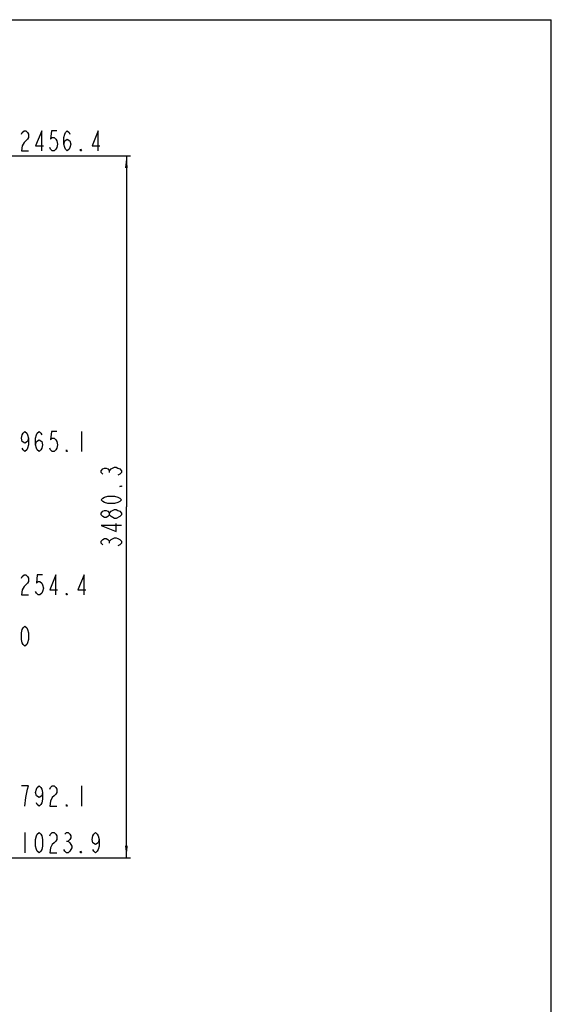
# Model space of a CAD drawing. Header units: millimetres. Extents: x 0 to 11890, y 0 to 8410.
# Tile 103 of 103: x 9253 to 11890, y 3528 to 8410. Entities that reach past the tile are written whole.
import ezdxf

# ---------------------------------------------------------------- set-up
doc = ezdxf.new("R2010")
doc.units = ezdxf.units.MM
doc.header["$LTSCALE"] = 653.95
doc.layers.get('0').update_dxf_attribs({"linetype": 'CONTINUOUS'})
doc.layers.add('运动范围_DXF_DIMENSION', color=7, linetype='CONTINUOUS')
doc.layers.add('运动范围_DXF_FORMAT', color=7, linetype='CONTINUOUS')
doc.styles.get("Standard").update_dxf_attribs({"font": 'txt', "width": 0.7})
doc.dimstyles.new('DIMSTYLE_4', dxfattribs={"dimtxt": 100, "dimasz": 60, "dimexe": 2, "dimexo": 0.2, "dimgap": 2.5, "dimtad": 1, "dimdsep": 46, "dimtxsty": 'Standard', "dimblk": '_FILLED', "dimblk1": '_FILLED', "dimblk2": '_FILLED', "dimcen": 0.09, "dimclrt": 5, "dimazin": 2, "dimtp": 0.01, "dimtm": 0.01, "dimtfac": 1, "dimtofl": 0, "dimtmove": 0, "dimatfit": 3, "dimldrblk": '_FILLED', "dimfxl": 0, "dimtolj": 1, "dimarcsym": 0})

# ---------------------------------------------------------------- blocks, each defined once
blk = doc.blocks.new('_FILLED')
at = {"color": 0, "linetype": 'ByBlock'}
blk.add_solid([(0, 0), (-1, 0.117), (-1, -0.117)], dxfattribs=at)
blk = doc.blocks.new('*D19')
at = {"layer": '运动范围_DXF_DIMENSION', "color": 2, "linetype": 'Continuous', "transparency": 16777216}
for p, q in [((7257.5, 7734.6), (9802.5, 7734.6)), ((9782.5, 7734.6), (9782.5, 5994.4)), ((9782.5, 4254.3), (9782.5, 5994.4)), ((7872.7, 4254.3), (9802.5, 4254.3))]:
    blk.add_line(p, q, dxfattribs=at)
at = {"layer": '运动范围_DXF_DIMENSION', "color": 2, "linetype": 'Continuous', "transparency": 16777216, "xscale": 60, "yscale": 60, "zscale": 60}
for p, rotation in [((9782.5, 7734.6), 90), ((9782.5, 4254.3), 270)]:
    blk.add_blockref('_FILLED', p, dxfattribs=dict(at, rotation=rotation))

msp = doc.modelspace()

# ---------------------------------------------------------------- linework, layer by layer
at = {"layer": '运动范围_DXF_DIMENSION', "color": 5, "linetype": 'Continuous'}
for p, q in [((9559.469, 6368.35), (9559.469, 6268.35)), ((9699.146, 6165.067), (9699.146, 6173.817)), ((9699.146, 5815.067), (9699.146, 5823.817)), ((9559.469, 4611.089), (9559.469, 4511.089)), ((9279.469, 4379.292), (9279.469, 4279.292)), ((9485.094, 4337.625), (9493.844, 4337.625))]:
    msp.add_line(p, q, dxfattribs=at)
for points in [[(9261.968, 7842.926), (9266.343, 7851.259), (9275.093, 7859.592), (9283.843, 7859.592), (9292.593, 7851.259), (9296.968, 7842.926), (9296.968, 7826.259), (9292.593, 7817.926)], [(9292.593, 7817.926), (9275.093, 7801.259), (9266.343, 7784.592), (9261.968, 7759.593), (9296.968, 7759.593)], [(9362.593, 7759.593), (9362.593, 7859.592), (9331.969, 7784.592), (9371.343, 7784.592)], [(9436.968, 7859.592), (9410.719, 7859.592), (9406.343, 7817.926), (9415.093, 7826.259), (9423.843, 7826.259), (9432.594, 7817.926), (9436.968, 7809.592), (9441.344, 7792.926), (9436.968, 7776.259), (9432.594, 7767.926), (9423.843, 7759.593), (9415.093, 7759.593), (9406.343, 7767.926), (9401.968, 7776.259)], [(9471.968, 7792.926), (9476.343, 7809.592), (9489.468, 7817.926), (9502.593, 7809.592), (9506.969, 7792.926), (9502.593, 7776.259), (9498.218, 7767.926), (9489.468, 7759.593), (9480.718, 7767.926), (9476.343, 7776.259), (9471.968, 7792.926), (9471.968, 7826.259), (9476.343, 7842.926), (9480.718, 7851.259), (9489.468, 7859.592), (9498.218, 7851.259), (9502.593, 7842.926)], [(9642.593, 7759.593), (9642.593, 7859.592), (9611.968, 7784.592), (9651.343, 7784.592)], [(9559.469, 7759.593), (9555.093, 7759.593), (9555.093, 7767.926), (9559.469, 7759.593)], [(9296.968, 6335.017), (9292.593, 6318.35), (9279.469, 6310.016), (9266.343, 6318.35), (9261.968, 6335.017), (9266.343, 6351.683), (9270.719, 6360.017), (9279.469, 6368.35), (9288.219, 6360.017), (9292.593, 6351.683), (9296.968, 6335.017), (9296.968, 6301.683), (9292.593, 6285.016), (9288.219, 6276.683), (9279.469, 6268.35), (9270.719, 6276.683), (9266.343, 6285.016)], [(9331.969, 6301.683), (9336.343, 6318.35), (9349.468, 6326.684), (9362.593, 6318.35), (9366.969, 6301.683), (9362.593, 6285.016), (9358.218, 6276.683), (9349.468, 6268.35), (9340.718, 6276.683), (9336.343, 6285.016), (9331.969, 6301.683), (9331.969, 6335.017), (9336.343, 6351.683), (9340.718, 6360.017), (9349.468, 6368.35), (9358.218, 6360.017), (9362.593, 6351.683)], [(9436.968, 6368.35), (9410.719, 6368.35), (9406.343, 6326.684), (9415.093, 6335.017), (9423.843, 6335.017), (9432.594, 6326.684), (9436.968, 6318.35), (9441.344, 6301.683), (9436.968, 6285.016), (9432.594, 6276.683), (9423.843, 6268.35), (9415.093, 6268.35), (9406.343, 6276.683), (9401.968, 6285.016)], [(9489.468, 6268.35), (9485.094, 6268.35), (9485.094, 6276.683), (9489.468, 6268.35)], [(9665.812, 6156.317), (9657.479, 6165.067), (9657.479, 6173.817), (9665.812, 6182.567), (9674.146, 6186.942), (9682.48, 6186.942), (9690.813, 6182.567), (9699.146, 6173.817), (9707.48, 6182.567), (9724.146, 6191.317)], [(9724.146, 6191.317), (9732.48, 6191.317), (9740.813, 6186.942), (9749.146, 6182.567), (9757.479, 6173.817), (9757.479, 6165.067), (9749.146, 6156.317), (9740.813, 6151.942)], [(9757.479, 6099.442), (9757.479, 6095.067), (9749.146, 6095.067), (9757.479, 6099.442)], [(9757.479, 6029.442), (9749.146, 6020.692), (9740.813, 6016.317), (9724.146, 6011.942), (9690.813, 6011.942), (9674.146, 6016.317), (9665.812, 6020.692), (9657.479, 6029.442), (9665.812, 6038.192), (9674.146, 6042.567), (9690.813, 6046.942), (9724.146, 6046.942), (9740.813, 6042.567), (9749.146, 6038.192), (9757.479, 6029.442)], [(9699.146, 5955.067), (9690.813, 5946.317), (9682.48, 5941.942), (9674.146, 5941.942), (9665.812, 5946.317), (9657.479, 5955.067), (9657.479, 5963.817), (9665.812, 5972.567), (9674.146, 5976.942), (9682.48, 5976.942), (9690.813, 5972.567), (9699.146, 5963.817)], [(9732.48, 5937.567), (9724.146, 5937.567), (9715.813, 5941.942), (9707.48, 5946.317), (9699.146, 5955.067), (9699.146, 5963.817), (9707.48, 5972.567)], [(9707.48, 5972.567), (9724.146, 5981.317), (9732.48, 5981.317), (9740.813, 5976.942), (9749.146, 5972.567), (9757.479, 5963.817), (9757.479, 5955.067)], [(9757.479, 5902.567), (9657.479, 5902.567), (9732.48, 5871.942), (9732.48, 5911.317)], [(9757.479, 5955.067), (9749.146, 5946.317), (9732.48, 5937.567)], [(9665.812, 5806.317), (9657.479, 5815.067), (9657.479, 5823.817), (9665.812, 5832.567), (9674.146, 5836.942), (9682.48, 5836.942), (9690.813, 5832.567), (9699.146, 5823.817), (9707.48, 5832.567)], [(9707.48, 5832.567), (9724.146, 5841.317), (9732.48, 5841.317), (9740.813, 5836.942), (9749.146, 5832.567), (9757.479, 5823.817), (9757.479, 5815.067), (9749.146, 5806.317), (9740.813, 5801.942)], [(9261.968, 5640.978), (9266.343, 5649.311), (9275.093, 5657.645), (9283.843, 5657.645), (9292.593, 5649.311), (9296.968, 5640.978), (9296.968, 5624.311), (9292.593, 5615.978), (9283.843, 5607.644), (9275.093, 5599.311), (9266.343, 5582.644), (9261.968, 5557.644), (9296.968, 5557.644)], [(9366.969, 5657.645), (9340.718, 5657.645), (9336.343, 5615.978), (9345.094, 5624.311), (9353.844, 5624.311), (9362.593, 5615.978), (9366.969, 5607.644), (9371.343, 5590.977), (9366.969, 5574.311), (9362.593, 5565.978), (9353.844, 5557.644), (9345.094, 5557.644), (9336.343, 5565.978), (9331.969, 5574.311)], [(9432.594, 5557.644), (9432.594, 5657.645), (9401.968, 5582.644), (9441.344, 5582.644)], [(9572.594, 5557.644), (9572.594, 5657.645), (9541.968, 5582.644), (9581.344, 5582.644)], [(9489.468, 5557.644), (9485.094, 5557.644), (9485.094, 5565.978), (9489.468, 5557.644)], [(9279.469, 5303.234), (9270.719, 5311.567), (9266.343, 5319.9), (9261.968, 5336.567), (9261.968, 5369.9), (9266.343, 5386.567), (9270.719, 5394.9), (9279.469, 5403.233), (9288.219, 5394.9), (9292.593, 5386.567), (9296.968, 5369.9), (9296.968, 5336.567), (9292.593, 5319.9), (9288.219, 5311.567), (9279.469, 5303.234)], [(9279.469, 4511.089), (9283.843, 4552.755), (9288.219, 4577.755), (9292.593, 4594.422), (9296.968, 4611.089), (9261.968, 4611.089)], [(9366.969, 4577.755), (9362.593, 4561.089), (9349.468, 4552.755), (9336.343, 4561.089), (9331.969, 4577.755), (9336.343, 4594.422), (9340.718, 4602.755), (9349.468, 4611.089), (9358.218, 4602.755), (9362.593, 4594.422), (9366.969, 4577.755), (9366.969, 4544.422), (9362.593, 4527.755), (9358.218, 4519.422), (9349.468, 4511.089), (9340.718, 4519.422), (9336.343, 4527.755)], [(9401.968, 4594.422), (9406.343, 4602.755), (9415.093, 4611.089), (9423.843, 4611.089), (9432.594, 4602.755), (9436.968, 4594.422), (9436.968, 4577.755), (9432.594, 4569.422), (9423.843, 4561.089), (9415.093, 4552.755), (9406.343, 4536.089), (9401.968, 4511.089), (9436.968, 4511.089)], [(9489.468, 4511.089), (9485.094, 4511.089), (9485.094, 4519.422), (9489.468, 4511.089)], [(9349.468, 4279.292), (9340.718, 4287.625), (9336.343, 4295.958), (9331.969, 4312.625), (9331.969, 4345.959), (9336.343, 4362.625), (9340.718, 4370.959), (9349.468, 4379.292), (9358.218, 4370.959), (9362.593, 4362.625), (9366.969, 4345.959), (9366.969, 4312.625), (9362.593, 4295.958), (9358.218, 4287.625), (9349.468, 4279.292)], [(9401.968, 4362.625), (9406.343, 4370.959), (9415.093, 4379.292), (9423.843, 4379.292), (9432.594, 4370.959), (9436.968, 4362.625), (9436.968, 4345.959), (9432.594, 4337.625), (9423.843, 4329.292), (9415.093, 4320.958), (9406.343, 4304.292), (9401.968, 4279.292), (9436.968, 4279.292)], [(9476.343, 4370.959), (9485.094, 4379.292), (9493.844, 4379.292), (9502.593, 4370.959), (9506.969, 4362.625), (9506.969, 4354.292), (9502.593, 4345.959), (9493.844, 4337.625), (9502.593, 4329.292)], [(9646.969, 4345.959), (9642.593, 4329.292), (9629.468, 4320.958), (9616.344, 4329.292), (9611.968, 4345.959), (9616.344, 4362.625), (9620.718, 4370.959), (9629.468, 4379.292), (9638.219, 4370.959), (9642.593, 4362.625), (9646.969, 4345.959), (9646.969, 4312.625), (9642.593, 4295.958), (9638.219, 4287.625), (9629.468, 4279.292), (9620.718, 4287.625), (9616.344, 4295.958)], [(9502.593, 4329.292), (9511.343, 4312.625), (9511.343, 4304.292), (9506.969, 4295.958), (9502.593, 4287.625), (9493.844, 4279.292), (9485.094, 4279.292), (9476.343, 4287.625), (9471.968, 4295.958)], [(9559.469, 4279.292), (9555.093, 4279.292), (9555.093, 4287.625), (9559.469, 4279.292)]]:
    msp.add_lwpolyline(points, dxfattribs=at)
at = {"layer": '运动范围_DXF_FORMAT', "color": 7, "linetype": 'Continuous'}
for p in [(0, 8410), (11890, 0)]:
    msp.add_line(p, (11890, 8410), dxfattribs=at)

# ---------------------------------------------------------------- dimensions: what is measured, and where the dimension line sits
at = {"layer": '运动范围_DXF_DIMENSION', "color": 2, "linetype": 'Continuous'}
dim = msp.add_linear_dim(base=(9782.479, 7734.592), p1=(7872.479, 4254.292), p2=(7257.296, 7734.592), angle=90, dimstyle='DIMSTYLE_4', dxfattribs=at)
dim.commit()
dim.dimension.update_dxf_attribs({"geometry": '*D19', "text_midpoint": (9782.479, 5784.442), "dimtype": 160})

doc.saveas('drawing.dxf')
